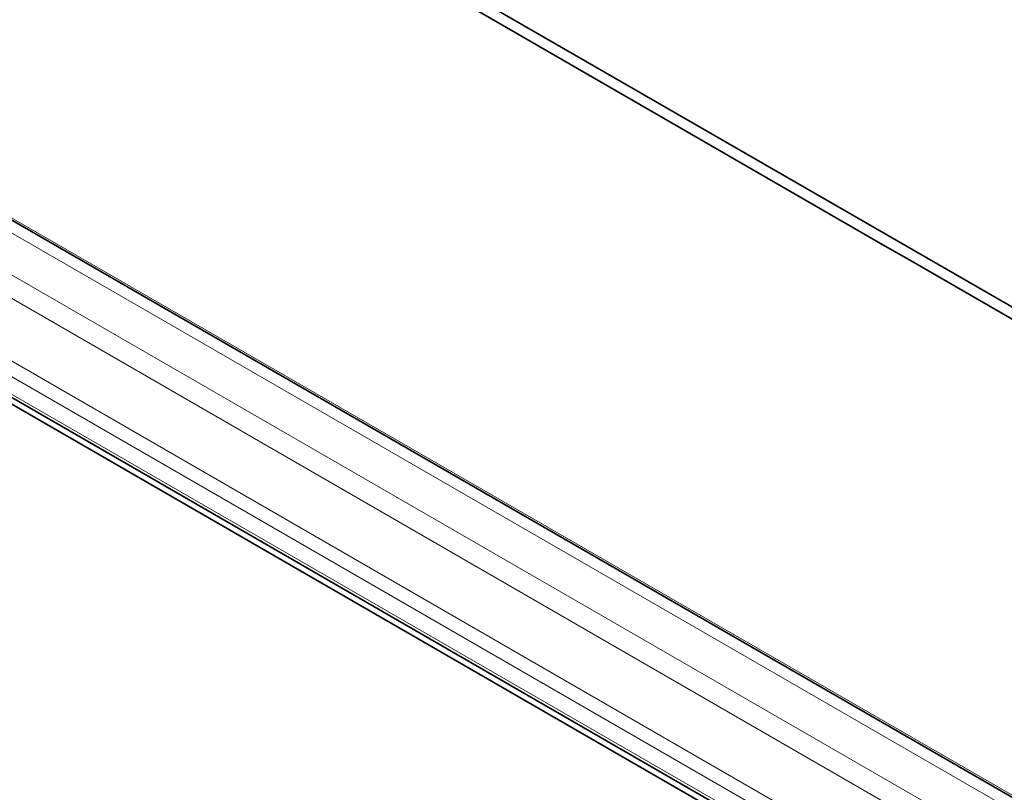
# Model space of a CAD drawing. Header units: millimetres. Extents: x 5 to 415, y 5 to 292.
# Tile 129 of 199: x 294 to 304, y 255 to 263. Entities that reach past the tile are written whole.
import ezdxf

# ---------------------------------------------------------------- set-up
doc = ezdxf.new("R2010")
doc.units = ezdxf.units.MM
doc.layers.add('Sichtbar (ISO)', color=7, linetype='Continuous', lineweight=35)
doc.layers.add('Sichtbar schmal (ISO)', color=7, linetype='Continuous', lineweight=18)

msp = doc.modelspace()

# ---------------------------------------------------------------- linework, layer by layer
at = {"layer": 'Sichtbar (ISO)'}
for p, q in [((293.86374348, 266.15948612), (309.36347627, 257.21065464)), ((290.48703283, 263.0904281), (305.986726, 254.14170109)), ((289.76548263, 261.68983003), (320.76502648, 243.79223504)), ((320.76199049, 243.7257462), (289.76245252, 261.62333778)), ((296.53264749, 259.60010963), (296.53264749, 259.59995058)), ((301.31254648, 256.84042993), (301.31254648, 256.84027849))]:
    msp.add_line(p, q, dxfattribs=at)
for centre, major_axis, start_param, end_param in [((297.93264749, 259.8451852), (-1.4, 0), 0.386535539, 0.3868935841), ((299.91254648, 258.70208998), (1.4, 0), 4.3255004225, 4.3258486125)]:
    msp.add_ellipse(centre, major_axis=major_axis, ratio=0.5773502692, start_param=start_param, end_param=end_param, dxfattribs=at)
msp.add_open_spline([(293.75771256, 266.096062), (298.92426688, 263.1131705), (304.0908212, 260.13027899), (314.42392984, 254.16449598), (319.59048415, 251.18160448), (324.75701338, 248.19869781)], degree=3, knots=[0.0000081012, 0.0000081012, 0.0000081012, 0.0000081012, 4.3839604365, 4.3839604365, 8.7679127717, 8.7679127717, 8.7679127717, 8.7679127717], dxfattribs=at)
at = {"layer": 'Sichtbar schmal (ISO)'}
for p, q in [((321.49663903, 245.20742935), (290.49717546, 263.10497811)), ((290.45188128, 262.97842981), (321.45141975, 245.08083814)), ((321.45143315, 244.65032588), (290.45186483, 262.547935)), ((290.34950086, 262.36643356), (321.34906871, 244.46882593)), ((320.81256617, 244.13744627), (289.81300461, 262.03505017)), ((320.74432324, 244.0164463), (289.74476422, 261.91405004)), ((289.74477195, 261.73560779), (320.7443158, 243.8380128)), ((293.99809992, 261.06343333), (293.99800063, 261.06332757)), ((294.06739499, 261.02326303), (294.06728453, 261.02348978)), ((294.12816722, 260.98833896), (294.12830896, 260.98809425)), ((300.2994989, 257.42531401), (300.2994989, 257.42516096)), ((300.73020888, 257.17664316), (300.73020888, 257.17649079)), ((301.0040686, 257.01852996), (301.0040686, 257.01837803)), ((301.258006, 256.87191894), (301.258006, 256.87176741))]:
    msp.add_line(p, q, dxfattribs=at)

doc.saveas('drawing.dxf')
